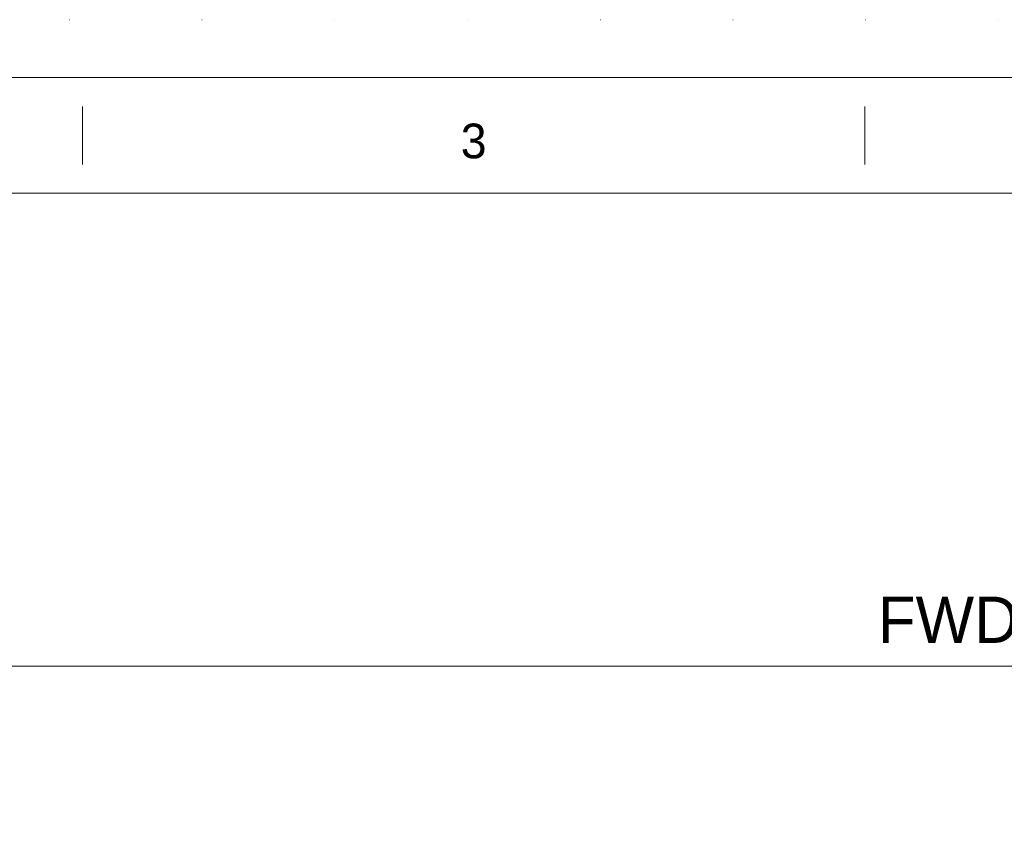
# Model space of a CAD drawing. Header units: millimetres. Extents: x 53746 to 116821, y -810352 to -765802.
# Tile 130 of 256: x 64602 to 70980, y -771113 to -765802. Entities that reach past the tile are written whole.
import ezdxf
from ezdxf.enums import TextEntityAlignment as Align

# ---------------------------------------------------------------- set-up
doc = ezdxf.new("R2010")
doc.units = ezdxf.units.MM
doc.header["$MEASUREMENT"] = 0
doc.linetypes.add('DGN Style 1', pattern=[859.776004, 1.430576, -858.345429])
doc.layers.add('Main Cradle Rails', color=7, linetype='Continuous', lineweight=0)
doc.styles.add('Style-ENGINEERING', font='ENGINEERING.shx')
doc.styles.add('Style-ENGINEERING_0', font='ENGINEERING.shx')
doc.dimstyles.new('MetricMM', dxfattribs={"dimtxt": 3, "dimasz": 3, "dimexe": 1.5, "dimexo": 1.5, "dimgap": 1.5, "dimtad": 1, "dimdec": 0, "dimzin": 7, "dimtxsty": 'Style-ENGINEERING_0', "dimcen": 0.09, "dimclrd": 1, "dimclre": 1, "dimclrt": 7, "dimadec": 0, "dimazin": 3, "dimtfac": 1, "dimtdec": 0, "dimtofl": 0, "dimtmove": 0, "dimatfit": 3, "dimfxl": 1, "dimtzin": 7, "dimlwd": -1, "dimlwe": 0, "dimarcsym": 0})

# ---------------------------------------------------------------- blocks, each defined once
blk = doc.blocks.new('*U66')
for p, q in [((-270.38, 284.53), (-270.38, 289.53)), ((-202.797, 284.53), (-202.797, 289.53))]:
    blk.add_line(p, q)
at = {"color": 7, "linetype": 'Continuous', "lineweight": 0, "flags": 128}
blk.add_lwpolyline([(-415.547, 292.03), (415.453, 292.03), (415.453, -291.97), (-415.547, -291.97), (-415.547, 292.03)], close=True, dxfattribs=at)
at = {"color": 7, "linetype": 'Continuous', "lineweight": 13, "flags": 128}
blk.add_lwpolyline([(-405.547, 282.03), (405.453, 282.03), (405.453, -281.97), (-405.547, -281.97), (-405.547, 282.03)], close=True, dxfattribs=at)
at = {"insert": (-236.588, 286.53), "char_height": 3, "attachment_point": 5, "line_spacing_factor": 1.2, "style": 'Style-ENGINEERING'}
blk.add_mtext('3', dxfattribs=at)
blk = doc.blocks.new('*D68')
at = {"color": 1, "linetype": 'Continuous', "lineweight": 0, "transparency": 16777216}
for p, q in [((-23523.2, 14689.2), (-23523.2, 18176.8)), ((-2482.8, 14689.2), (-2482.8, 18176.8))]:
    blk.add_line(p, q, dxfattribs=at)
at = {"color": 1, "linetype": 'Continuous', "transparency": 16777216}
blk.add_line((-23523.2, 18086.8), (-2482.8, 18086.8), dxfattribs=at)
at = {"color": 1, "linetype": 'Continuous', "lineweight": 0, "transparency": 16777216}
blk.add_solid([(-23223.2, 18011.8), (-23523.2, 18086.8), (-23223.2, 18161.8)], dxfattribs=at)
at = {"color": 1, "linetype": 'Continuous', "lineweight": 0, "transparency": 16777216, "extrusion": (0, 0, -1)}
blk.add_solid([(2782.8, 18161.8), (2482.8, 18086.8), (2782.8, 18011.8)], dxfattribs=at)
at = {"layer": 'Defpoints', "color": 7, "linetype": 'Continuous', "lineweight": 0, "transparency": 16777216}
for p in [(-13003, 18086.8), (-2482.8, 18086.8), (-23523.2, 14539.2), (-2482.8, 14539.2)]:
    blk.add_point(p, dxfattribs=at)
at = {"color": 7, "linetype": 'Continuous', "lineweight": 0, "transparency": 16777216, "style": 'Style-ENGINEERING'}
blk.add_text('FWD SLIP CRADLE', height=300, dxfattribs=at).set_placement((-15122.9, 18386.8), align=Align.MIDDLE_LEFT)
blk = doc.blocks.new('*U57')
at = {"color": 7, "linetype": 'DGN Style 1', "lineweight": 0, "flags": 128}
blk.add_lwpolyline([(-31537.5, 22275), (31537.5, 22275), (31537.5, -22275), (-31537.5, -22275), (-31537.5, 22275)], close=True, dxfattribs=at)
at = {"xscale": 74.99999999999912, "yscale": 74.99999999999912, "zscale": 74.99999999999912}
blk.add_blockref('*U66', (3.5, -2.2), dxfattribs=at)
at = {"color": 1, "linetype": 'Continuous'}
dim = blk.add_linear_dim(base=(-2482.8, 18086.8), p1=(-23523.2, 14539.2), p2=(-2482.8, 14539.2), text='\\FSTANDARD;FWD SLIP CRADLE', dimstyle='MetricMM', override={"dimtxt": 300, "dimasz": 300, "dimexe": 90, "dimexo": 150, "dimgap": 150}, dxfattribs=at)
dim.commit()
dim.dimension.update_dxf_attribs({"geometry": '*D68', "text_midpoint": (-13003, 18086.8)})

msp = doc.modelspace()

# ---------------------------------------------------------------- block references
at = {"layer": 'Main Cradle Rails', "color": 7, "linetype": 'Continuous', "lineweight": 0}
msp.add_blockref('*U57', (85283.05, -788076.95), dxfattribs=at)

doc.saveas('drawing.dxf')
